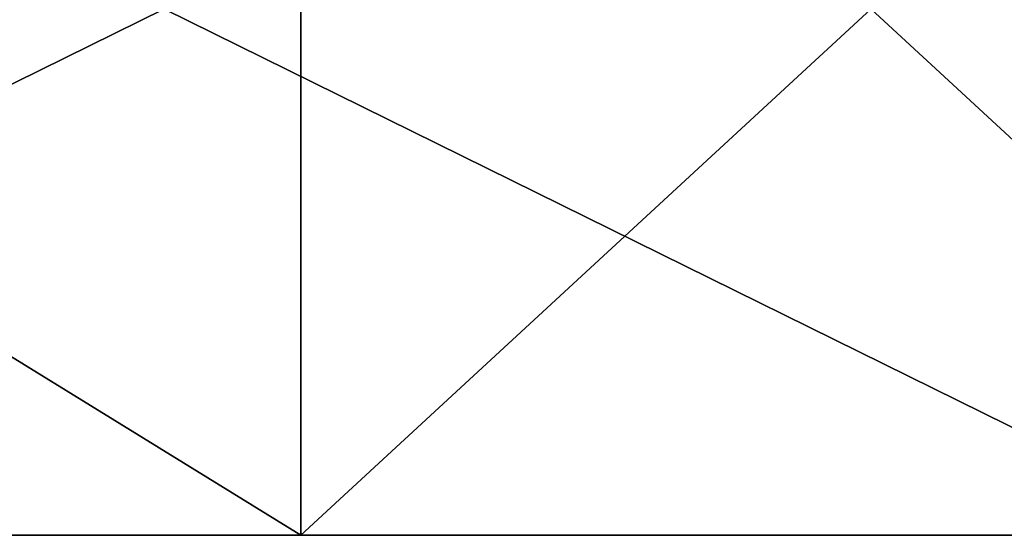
# Model space of a CAD drawing. Header units: millimetres. Extents: x -35 to 35, y -22 to 87.
# Tile 20 of 47: x 13 to 17, y -9 to -7. Entities that reach past the tile are written whole.
import ezdxf

# ---------------------------------------------------------------- set-up
doc = ezdxf.new("R2010")
doc.units = ezdxf.units.MM
doc.header["$LTSCALE"] = 65.185185
for name, color, linetype in [('228', 7, 'CONTINUOUS'), ('229', 7, 'CONTINUOUS'), ('232', 7, 'CONTINUOUS')]:
    doc.layers.add(name, color=color, linetype=linetype)

msp = doc.modelspace()

# ---------------------------------------------------------------- linework, layer by layer
at = {"layer": '228', "linetype": 'CONTINUOUS'}
for points in [[(14.143, -9, -14.141), (7.6527, -9, -18.4776), (9.5669, -9, -23.0967), (14.143, -9, -14.141)], [(7.6527, -9, 18.4776), (14.143, -9, 14.141), (9.5669, -9, 23.0967), (7.6527, -9, 18.4776)], [(17.6777, -9, -17.6777), (14.143, -9, -14.141), (9.5669, -9, -23.0967), (17.6777, -9, -17.6777)], [(9.5669, -9, 23.0967), (14.143, -9, 14.141), (17.6777, -9, 17.6777), (9.5669, -9, 23.0967)], [(18.4771, -9, -7.6548), (14.143, -9, -14.141), (17.6777, -9, -17.6777), (18.4771, -9, -7.6548)], [(14.143, -9, 14.141), (18.4771, -9, 7.6548), (17.6777, -9, 17.6777), (14.143, -9, 14.141)]]:
    msp.add_3dface(points, dxfattribs=at)
at = {"layer": '229', "linetype": 'CONTINUOUS'}
for points in [[(7.6527, -5, 18.4776), (14.143, -5, 14.141), (7.6527, -9, 18.4776), (7.6527, -5, 18.4776)], [(14.143, -5, 14.141), (14.143, -9, 14.141), (7.6527, -9, 18.4776), (14.143, -5, 14.141)], [(14.143, -5, -14.141), (7.6527, -5, -18.4776), (14.143, -9, -14.141), (14.143, -5, -14.141)], [(7.6527, -5, -18.4776), (7.6527, -9, -18.4776), (14.143, -9, -14.141), (7.6527, -5, -18.4776)], [(14.143, -5, 14.141), (18.4771, -5, 7.6548), (14.143, -9, 14.141), (14.143, -5, 14.141)], [(18.4771, -5, 7.6548), (18.4771, -9, 7.6548), (14.143, -9, 14.141), (18.4771, -5, 7.6548)], [(18.4771, -5, -7.6548), (14.143, -5, -14.141), (18.4771, -9, -7.6548), (18.4771, -5, -7.6548)], [(14.143, -5, -14.141), (14.143, -9, -14.141), (18.4771, -9, -7.6548), (14.143, -5, -14.141)]]:
    msp.add_3dface(points, dxfattribs=at)
at = {"layer": '232', "linetype": 'CONTINUOUS'}
for points in [[(9.5669, -5, -23.0967), (17.6777, -5, -17.6777), (9.5669, -9, -23.0967), (9.5669, -5, -23.0967)], [(17.6777, -5, -17.6777), (17.6777, -9, -17.6777), (9.5669, -9, -23.0967), (17.6777, -5, -17.6777)], [(17.6777, -5, 17.6777), (9.5669, -5, 23.0967), (17.6777, -9, 17.6777), (17.6777, -5, 17.6777)], [(9.5669, -5, 23.0967), (9.5669, -9, 23.0967), (17.6777, -9, 17.6777), (9.5669, -5, 23.0967)]]:
    msp.add_3dface(points, dxfattribs=at)

doc.saveas('drawing.dxf')
